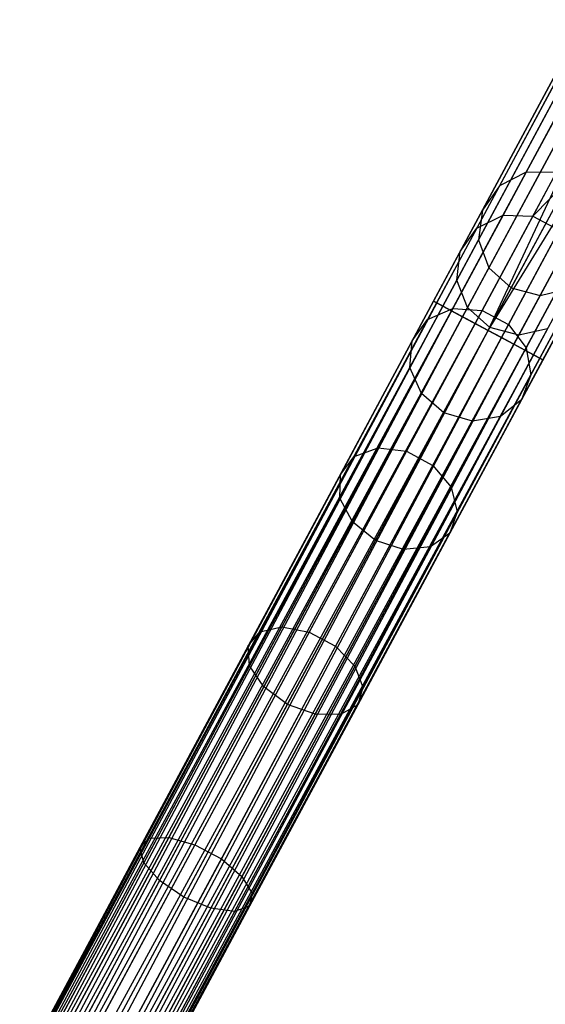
# Model space of a CAD drawing. Extents: x -102 to 101, y -101 to 102.
# Tile 245 of 256: x 30 to 38, y 60 to 76. Entities that reach past the tile are written whole.
import ezdxf

# ---------------------------------------------------------------- set-up
doc = ezdxf.new("R2010")
doc.units = 0
doc.header["$LTSCALE"] = 25.4
doc.layers.get('0').update_dxf_attribs({"linetype": 'CONTINUOUS'})

# ---------------------------------------------------------------- blocks, each defined once
blk = doc.blocks.new('NL2500012268_STL')
at = {"color": 0}
for p, q in [((149.994, 89.602, 306.053), (141.393, 73.584, 46.053)), ((149.994, 89.602, 306.053), (141.393, 73.584, 46.053)), ((149.569, 89.384, 306.08), (140.968, 73.367, 46.08)), ((149.569, 89.384, 306.08), (140.968, 73.367, 46.08)), ((149.294, 88.994, 306.113), (140.693, 72.976, 46.113)), ((149.294, 88.994, 306.113), (140.693, 72.976, 46.113)), ((149.232, 88.52, 306.145), (140.631, 72.503, 46.145)), ((149.232, 88.52, 306.145), (140.631, 72.503, 46.145)), ((149.398, 88.072, 306.167), (140.797, 72.054, 46.167)), ((149.398, 88.072, 306.167), (140.797, 72.054, 46.167)), ((149.753, 87.751, 306.175), (141.152, 71.734, 46.175)), ((149.753, 87.751, 306.175), (141.152, 71.734, 46.175)), ((150.217, 87.632, 306.167), (141.616, 71.615, 46.167)), ((150.217, 87.632, 306.167), (141.616, 71.615, 46.167)), ((139.912, 71.523, 327.379), (141.827, 75.089, 326.963)), ((139.912, 71.523, 327.379), (141.827, 75.089, 326.963)), ((139.963, 71.495, 327.855), (141.924, 75.147, 327.428)), ((139.963, 71.495, 327.855), (141.924, 75.147, 327.428)), ((140.202, 71.367, 328.249), (142.201, 75.089, 327.814)), ((140.202, 71.367, 328.249), (142.201, 75.089, 327.814)), ((140.061, 71.442, 326.932), (141.934, 74.929, 326.525)), ((140.061, 71.442, 326.932), (141.934, 74.929, 326.525)), ((140.576, 71.166, 328.471), (142.596, 74.929, 328.032)), ((140.576, 71.166, 328.471), (142.596, 74.929, 328.032)), ((140.787, 71.053, 328.5), (142.596, 74.929, 328.032)), ((140.787, 71.053, 328.5), (142.596, 74.929, 328.032)), ((140.377, 71.273, 326.615), (142.219, 74.702, 326.214)), ((140.377, 71.273, 326.615), (142.219, 74.702, 326.214)), ((140.787, 71.053, 328.5), (143.018, 74.702, 328.032)), ((140.787, 71.053, 328.5), (143.018, 74.702, 328.032)), ((140.997, 70.94, 328.471), (143.018, 74.702, 328.032)), ((140.997, 70.94, 328.471), (143.018, 74.702, 328.032)), ((140.787, 71.053, 326.5), (142.617, 74.462, 326.102)), ((140.787, 71.053, 326.5), (142.617, 74.462, 326.102)), ((141.371, 70.739, 328.249), (143.37, 74.462, 327.814)), ((141.371, 70.739, 328.249), (143.37, 74.462, 327.814)), ((141.196, 70.833, 326.615), (143.037, 74.262, 326.214)), ((141.196, 70.833, 326.615), (143.037, 74.262, 326.214)), ((141.512, 70.664, 326.932), (143.384, 74.15, 326.525)), ((141.512, 70.664, 326.932), (143.384, 74.15, 326.525)), ((141.61, 70.611, 327.855), (143.571, 74.262, 327.428)), ((141.61, 70.611, 327.855), (143.571, 74.262, 327.428)), ((141.661, 70.583, 327.379), (143.576, 74.15, 326.963)), ((141.661, 70.583, 327.379), (143.576, 74.15, 326.963)), ((141.393, 73.584, 46.053), (140.968, 73.367, 46.08)), ((141.393, 73.584, 46.053), (140.968, 73.367, 46.08)), ((141.393, 73.584, 46.053), (141.023, 72.895, 41.682)), ((141.393, 73.584, 46.053), (141.023, 72.895, 41.682)), ((141.871, 73.579, 46.037), (141.393, 73.584, 46.053)), ((141.871, 73.579, 46.037), (141.393, 73.584, 46.053)), ((141.871, 73.579, 46.037), (141.498, 72.883, 41.619)), ((141.871, 73.579, 46.037), (141.498, 72.883, 41.619)), ((140.968, 73.367, 46.08), (140.605, 72.691, 41.792)), ((140.968, 73.367, 46.08), (140.605, 72.691, 41.792)), ((140.968, 73.367, 46.08), (140.693, 72.976, 46.113)), ((140.968, 73.367, 46.08), (140.693, 72.976, 46.113)), ((142.096, 73.492, 46.035), (141.498, 72.883, 41.619)), ((142.096, 73.492, 46.035), (141.498, 72.883, 41.619)), ((141.023, 72.895, 41.682), (140.222, 71.403, 37.577)), ((141.023, 72.895, 41.682), (140.222, 71.403, 37.577)), ((140.693, 72.976, 46.113), (140.338, 72.316, 41.925)), ((140.693, 72.976, 46.113), (140.338, 72.316, 41.925)), ((140.605, 72.691, 41.792), (141.023, 72.895, 41.682)), ((140.605, 72.691, 41.792), (141.023, 72.895, 41.682)), ((140.693, 72.976, 46.113), (140.631, 72.503, 46.145)), ((140.693, 72.976, 46.113), (140.631, 72.503, 46.145)), ((141.498, 72.883, 41.619), (140.687, 71.374, 37.471)), ((141.498, 72.883, 41.619), (140.687, 71.374, 37.471)), ((141.023, 72.895, 41.682), (141.498, 72.883, 41.619)), ((141.023, 72.895, 41.682), (141.498, 72.883, 41.619)), ((141.498, 72.883, 41.619), (141.919, 72.656, 41.619)), ((141.498, 72.883, 41.619), (141.919, 72.656, 41.619)), ((140.605, 72.691, 41.792), (139.818, 71.227, 37.765)), ((140.605, 72.691, 41.792), (139.818, 71.227, 37.765)), ((140.338, 72.316, 41.925), (140.605, 72.691, 41.792)), ((140.338, 72.316, 41.925), (140.605, 72.691, 41.792)), ((141.919, 72.656, 41.619), (141.109, 71.148, 37.471)), ((141.919, 72.656, 41.619), (141.109, 71.148, 37.471)), ((140.631, 72.503, 46.145), (140.284, 71.858, 42.051)), ((140.631, 72.503, 46.145), (140.284, 71.858, 42.051)), ((140.631, 72.503, 46.145), (140.797, 72.054, 46.167)), ((140.631, 72.503, 46.145), (140.797, 72.054, 46.167)), ((140.338, 72.316, 41.925), (139.57, 70.886, 37.993)), ((140.338, 72.316, 41.925), (139.57, 70.886, 37.993)), ((140.284, 71.858, 42.051), (140.338, 72.316, 41.925)), ((140.284, 71.858, 42.051), (140.338, 72.316, 41.925)), ((142.192, 72.268, 41.682), (141.39, 70.775, 37.577)), ((142.192, 72.268, 41.682), (141.39, 70.775, 37.577)), ((140.797, 72.054, 46.167), (140.456, 71.42, 42.14)), ((140.797, 72.054, 46.167), (140.456, 71.42, 42.14)), ((140.797, 72.054, 46.167), (141.152, 71.734, 46.175)), ((140.797, 72.054, 46.167), (141.152, 71.734, 46.175)), ((140.284, 71.858, 42.051), (139.534, 70.46, 38.207)), ((140.284, 71.858, 42.051), (139.534, 70.46, 38.207)), ((140.456, 71.42, 42.14), (140.284, 71.858, 42.051)), ((140.456, 71.42, 42.14), (140.284, 71.858, 42.051)), ((142.252, 71.806, 41.792), (141.466, 70.342, 37.765)), ((142.252, 71.806, 41.792), (141.466, 70.342, 37.765)), ((141.152, 71.734, 46.175), (140.813, 71.103, 42.172)), ((141.152, 71.734, 46.175), (140.813, 71.103, 42.172)), ((141.152, 71.734, 46.175), (141.616, 71.615, 46.167)), ((141.152, 71.734, 46.175), (141.616, 71.615, 46.167)), ((141.616, 71.615, 46.167), (142.081, 71.724, 46.145)), ((141.616, 71.615, 46.167), (142.081, 71.724, 46.145)), ((139.912, 71.523, 327.379), (122.227, 38.59, 327.621)), ((122.227, 38.59, 327.379), (139.912, 71.523, 327.379)), ((139.912, 71.523, 327.379), (122.227, 38.59, 327.621)), ((122.227, 38.59, 327.379), (139.912, 71.523, 327.379)), ((122.227, 38.59, 327.621), (139.963, 71.495, 327.855)), ((122.227, 38.59, 327.621), (139.963, 71.495, 327.855)), ((122.278, 38.562, 327.145), (139.912, 71.523, 327.379)), ((122.278, 38.562, 327.145), (139.912, 71.523, 327.379)), ((122.278, 38.562, 327.855), (139.963, 71.495, 327.855)), ((122.278, 38.562, 327.855), (139.963, 71.495, 327.855)), ((139.963, 71.495, 327.855), (122.377, 38.509, 328.068)), ((139.963, 71.495, 327.855), (122.377, 38.509, 328.068)), ((139.963, 71.495, 327.855), (139.912, 71.523, 327.379)), ((139.912, 71.523, 327.379), (140.061, 71.442, 326.932)), ((139.912, 71.523, 327.379), (140.061, 71.442, 326.932)), ((139.963, 71.495, 327.855), (139.912, 71.523, 327.379)), ((140.202, 71.367, 328.249), (139.963, 71.495, 327.855)), ((140.202, 71.367, 328.249), (139.963, 71.495, 327.855)), ((141.616, 71.615, 46.167), (141.275, 70.98, 42.14)), ((141.616, 71.615, 46.167), (141.275, 70.98, 42.14)), ((140.061, 71.442, 326.932), (122.278, 38.562, 327.145)), ((140.061, 71.442, 326.932), (122.278, 38.562, 327.145)), ((122.377, 38.509, 326.932), (140.061, 71.442, 326.932)), ((122.377, 38.509, 326.932), (140.061, 71.442, 326.932)), ((122.377, 38.509, 328.068), (140.202, 71.367, 328.249)), ((122.377, 38.509, 328.068), (140.202, 71.367, 328.249)), ((122.518, 38.434, 326.751), (140.061, 71.442, 326.932)), ((122.518, 38.434, 326.751), (140.061, 71.442, 326.932)), ((122.518, 38.434, 328.249), (140.202, 71.367, 328.249)), ((122.518, 38.434, 328.249), (140.202, 71.367, 328.249)), ((140.202, 71.367, 328.249), (122.692, 38.34, 328.385)), ((140.202, 71.367, 328.249), (122.692, 38.34, 328.385)), ((140.222, 71.403, 37.577), (139.025, 69.175, 33.927)), ((140.222, 71.403, 37.577), (139.025, 69.175, 33.927)), ((140.687, 71.374, 37.471), (139.478, 69.122, 33.781)), ((140.687, 71.374, 37.471), (139.478, 69.122, 33.781)), ((140.456, 71.42, 42.14), (139.718, 70.045, 38.358)), ((140.456, 71.42, 42.14), (139.718, 70.045, 38.358)), ((139.818, 71.227, 37.765), (140.222, 71.403, 37.577)), ((139.818, 71.227, 37.765), (140.222, 71.403, 37.577)), ((140.061, 71.442, 326.932), (140.377, 71.273, 326.615)), ((140.061, 71.442, 326.932), (140.377, 71.273, 326.615)), ((140.576, 71.166, 328.471), (140.202, 71.367, 328.249)), ((140.576, 71.166, 328.471), (140.202, 71.367, 328.249)), ((140.222, 71.403, 37.577), (140.687, 71.374, 37.471)), ((140.222, 71.403, 37.577), (140.687, 71.374, 37.471)), ((140.813, 71.103, 42.172), (140.456, 71.42, 42.14)), ((140.813, 71.103, 42.172), (140.456, 71.42, 42.14)), ((140.687, 71.374, 37.471), (141.109, 71.148, 37.471)), ((140.687, 71.374, 37.471), (141.109, 71.148, 37.471)), ((142.087, 71.377, 41.925), (141.319, 69.947, 37.993)), ((142.087, 71.377, 41.925), (141.319, 69.947, 37.993)), ((140.377, 71.273, 326.615), (122.518, 38.434, 326.751)), ((140.377, 71.273, 326.615), (122.518, 38.434, 326.751)), ((122.692, 38.34, 326.615), (140.377, 71.273, 326.615)), ((122.692, 38.34, 326.615), (140.377, 71.273, 326.615)), ((122.692, 38.34, 328.385), (140.576, 71.166, 328.471)), ((122.692, 38.34, 328.385), (140.576, 71.166, 328.471)), ((122.891, 38.233, 326.529), (140.377, 71.273, 326.615)), ((122.891, 38.233, 326.529), (140.377, 71.273, 326.615)), ((122.891, 38.233, 328.471), (140.576, 71.166, 328.471)), ((122.891, 38.233, 328.471), (140.576, 71.166, 328.471)), ((139.818, 71.227, 37.765), (138.645, 69.041, 34.185)), ((139.818, 71.227, 37.765), (138.645, 69.041, 34.185)), ((139.57, 70.886, 37.993), (139.818, 71.227, 37.765)), ((139.57, 70.886, 37.993), (139.818, 71.227, 37.765)), ((140.377, 71.273, 326.615), (140.787, 71.053, 326.5)), ((140.377, 71.273, 326.615), (140.787, 71.053, 326.5)), ((140.787, 71.053, 328.5), (140.576, 71.166, 328.471)), ((140.787, 71.053, 328.5), (140.576, 71.166, 328.471)), ((122.891, 38.233, 326.529), (140.787, 71.053, 326.5)), ((122.891, 38.233, 326.529), (140.787, 71.053, 326.5)), ((123.102, 38.12, 328.5), (140.787, 71.053, 328.5)), ((123.102, 38.12, 328.5), (140.787, 71.053, 328.5)), ((123.102, 38.12, 326.5), (140.787, 71.053, 326.5)), ((123.102, 38.12, 326.5), (140.787, 71.053, 326.5)), ((123.313, 38.007, 326.529), (140.787, 71.053, 326.5)), ((123.313, 38.007, 326.529), (140.787, 71.053, 326.5)), ((141.109, 71.148, 37.471), (139.9, 68.896, 33.781)), ((141.109, 71.148, 37.471), (139.9, 68.896, 33.781)), ((140.079, 69.736, 38.413), (140.813, 71.103, 42.172)), ((140.079, 69.736, 38.413), (140.813, 71.103, 42.172)), ((140.787, 71.053, 326.5), (141.196, 70.833, 326.615)), ((140.997, 70.94, 328.471), (140.787, 71.053, 328.5)), ((140.997, 70.94, 328.471), (140.787, 71.053, 328.5)), ((140.787, 71.053, 326.5), (141.196, 70.833, 326.615)), ((141.275, 70.98, 42.14), (140.813, 71.103, 42.172)), ((141.275, 70.98, 42.14), (140.813, 71.103, 42.172)), ((141.735, 71.079, 42.051), (140.984, 69.681, 38.207)), ((141.735, 71.079, 42.051), (140.984, 69.681, 38.207)), ((141.109, 71.148, 37.471), (141.39, 70.775, 37.577)), ((141.109, 71.148, 37.471), (141.39, 70.775, 37.577)), ((141.735, 71.079, 42.051), (141.275, 70.98, 42.14)), ((141.735, 71.079, 42.051), (141.275, 70.98, 42.14)), ((123.313, 38.007, 328.471), (140.997, 70.94, 328.471)), ((123.313, 38.007, 328.471), (140.997, 70.94, 328.471)), ((140.997, 70.94, 328.471), (123.511, 37.9, 328.385)), ((140.997, 70.94, 328.471), (123.511, 37.9, 328.385)), ((139.57, 70.886, 37.993), (138.424, 68.752, 34.495)), ((139.57, 70.886, 37.993), (138.424, 68.752, 34.495)), ((139.534, 70.46, 38.207), (139.57, 70.886, 37.993)), ((139.534, 70.46, 38.207), (139.57, 70.886, 37.993)), ((141.275, 70.98, 42.14), (140.536, 69.605, 38.358)), ((141.275, 70.98, 42.14), (140.536, 69.605, 38.358)), ((141.371, 70.739, 328.249), (140.997, 70.94, 328.471)), ((141.371, 70.739, 328.249), (140.997, 70.94, 328.471)), ((141.196, 70.833, 326.615), (123.313, 38.007, 326.529)), ((141.196, 70.833, 326.615), (123.313, 38.007, 326.529)), ((123.511, 37.9, 326.615), (141.196, 70.833, 326.615)), ((123.511, 37.9, 326.615), (141.196, 70.833, 326.615)), ((123.511, 37.9, 328.385), (141.371, 70.739, 328.249)), ((123.511, 37.9, 328.385), (141.371, 70.739, 328.249)), ((123.686, 37.806, 326.751), (141.196, 70.833, 326.615)), ((123.686, 37.806, 326.751), (141.196, 70.833, 326.615)), ((123.686, 37.806, 328.249), (141.371, 70.739, 328.249)), ((123.686, 37.806, 328.249), (141.371, 70.739, 328.249)), ((141.371, 70.739, 328.249), (123.827, 37.731, 328.068)), ((141.371, 70.739, 328.249), (123.827, 37.731, 328.068)), ((141.39, 70.775, 37.577), (140.194, 68.547, 33.927)), ((141.39, 70.775, 37.577), (140.194, 68.547, 33.927)), ((141.196, 70.833, 326.615), (141.512, 70.664, 326.932)), ((141.196, 70.833, 326.615), (141.512, 70.664, 326.932)), ((141.61, 70.611, 327.855), (141.371, 70.739, 328.249)), ((141.61, 70.611, 327.855), (141.371, 70.739, 328.249)), ((141.39, 70.775, 37.577), (141.466, 70.342, 37.765)), ((141.39, 70.775, 37.577), (141.466, 70.342, 37.765)), ((141.512, 70.664, 326.932), (123.686, 37.806, 326.751)), ((141.512, 70.664, 326.932), (123.686, 37.806, 326.751)), ((123.827, 37.731, 326.932), (141.512, 70.664, 326.932)), ((123.827, 37.731, 326.932), (141.512, 70.664, 326.932)), ((123.827, 37.731, 328.068), (141.61, 70.611, 327.855)), ((123.827, 37.731, 328.068), (141.61, 70.611, 327.855)), ((123.926, 37.678, 327.145), (141.512, 70.664, 326.932)), ((123.926, 37.678, 327.145), (141.512, 70.664, 326.932)), ((123.926, 37.678, 327.855), (141.61, 70.611, 327.855)), ((123.926, 37.678, 327.855), (141.61, 70.611, 327.855)), ((141.661, 70.583, 327.379), (123.926, 37.678, 327.145)), ((141.661, 70.583, 327.379), (123.926, 37.678, 327.145)), ((141.61, 70.611, 327.855), (123.976, 37.65, 327.621)), ((141.61, 70.611, 327.855), (123.976, 37.65, 327.621)), ((123.976, 37.65, 327.379), (141.661, 70.583, 327.379)), ((123.976, 37.65, 327.621), (141.661, 70.583, 327.379)), ((123.976, 37.65, 327.621), (141.661, 70.583, 327.379)), ((123.976, 37.65, 327.379), (141.661, 70.583, 327.379)), ((141.512, 70.664, 326.932), (141.661, 70.583, 327.379)), ((141.512, 70.664, 326.932), (141.661, 70.583, 327.379)), ((141.661, 70.583, 327.379), (141.61, 70.611, 327.855)), ((141.661, 70.583, 327.379), (141.61, 70.611, 327.855)), ((139.534, 70.46, 38.207), (138.413, 68.373, 34.788)), ((139.534, 70.46, 38.207), (138.413, 68.373, 34.788)), ((139.718, 70.045, 38.358), (139.534, 70.46, 38.207)), ((139.718, 70.045, 38.358), (139.534, 70.46, 38.207)), ((141.466, 70.342, 37.765), (140.292, 68.156, 34.185)), ((141.466, 70.342, 37.765), (140.292, 68.156, 34.185)), ((141.466, 70.342, 37.765), (141.319, 69.947, 37.993)), ((141.466, 70.342, 37.765), (141.319, 69.947, 37.993)), ((139.718, 70.045, 38.358), (138.615, 67.992, 34.996)), ((139.718, 70.045, 38.358), (138.615, 67.992, 34.996)), ((140.079, 69.736, 38.413), (139.718, 70.045, 38.358)), ((140.079, 69.736, 38.413), (139.718, 70.045, 38.358)), ((141.319, 69.947, 37.993), (140.173, 67.812, 34.495)), ((141.319, 69.947, 37.993), (140.173, 67.812, 34.495)), ((141.319, 69.947, 37.993), (140.984, 69.681, 38.207)), ((141.319, 69.947, 37.993), (140.984, 69.681, 38.207)), ((138.984, 67.696, 35.071), (140.079, 69.736, 38.413)), ((138.984, 67.696, 35.071), (140.079, 69.736, 38.413)), ((140.536, 69.605, 38.358), (140.079, 69.736, 38.413)), ((140.536, 69.605, 38.358), (140.079, 69.736, 38.413)), ((140.536, 69.605, 38.358), (139.434, 67.552, 34.996)), ((140.536, 69.605, 38.358), (139.434, 67.552, 34.996)), ((140.984, 69.681, 38.207), (139.863, 67.594, 34.788)), ((140.984, 69.681, 38.207), (139.863, 67.594, 34.788)), ((140.984, 69.681, 38.207), (140.536, 69.605, 38.358)), ((140.984, 69.681, 38.207), (140.536, 69.605, 38.358)), ((139.025, 69.175, 33.927), (137.489, 66.314, 30.898)), ((139.025, 69.175, 33.927), (137.489, 66.314, 30.898)), ((139.478, 69.122, 33.781), (137.925, 66.231, 30.72)), ((139.478, 69.122, 33.781), (137.925, 66.231, 30.72)), ((138.645, 69.041, 34.185), (139.025, 69.175, 33.927)), ((138.645, 69.041, 34.185), (139.025, 69.175, 33.927)), ((139.025, 69.175, 33.927), (139.478, 69.122, 33.781)), ((139.025, 69.175, 33.927), (139.478, 69.122, 33.781)), ((139.478, 69.122, 33.781), (139.9, 68.896, 33.781)), ((139.478, 69.122, 33.781), (139.9, 68.896, 33.781)), ((138.645, 69.041, 34.185), (137.138, 66.234, 31.214)), ((138.645, 69.041, 34.185), (137.138, 66.234, 31.214)), ((138.424, 68.752, 34.495), (138.645, 69.041, 34.185)), ((138.424, 68.752, 34.495), (138.645, 69.041, 34.185)), ((139.9, 68.896, 33.781), (138.347, 66.004, 30.72)), ((139.9, 68.896, 33.781), (138.347, 66.004, 30.72)), ((139.9, 68.896, 33.781), (140.194, 68.547, 33.927)), ((139.9, 68.896, 33.781), (140.194, 68.547, 33.927)), ((138.424, 68.752, 34.495), (136.952, 66.01, 31.594)), ((138.424, 68.752, 34.495), (136.952, 66.01, 31.594)), ((138.413, 68.373, 34.788), (138.424, 68.752, 34.495)), ((138.413, 68.373, 34.788), (138.424, 68.752, 34.495)), ((140.194, 68.547, 33.927), (138.657, 65.686, 30.898)), ((140.194, 68.547, 33.927), (138.657, 65.686, 30.898)), ((140.194, 68.547, 33.927), (140.292, 68.156, 34.185)), ((140.194, 68.547, 33.927), (140.292, 68.156, 34.185)), ((138.413, 68.373, 34.788), (136.974, 65.693, 31.952)), ((138.413, 68.373, 34.788), (136.974, 65.693, 31.952)), ((138.615, 67.992, 34.996), (138.413, 68.373, 34.788)), ((138.615, 67.992, 34.996), (138.413, 68.373, 34.788)), ((140.292, 68.156, 34.185), (138.785, 65.349, 31.214)), ((140.292, 68.156, 34.185), (138.785, 65.349, 31.214)), ((140.292, 68.156, 34.185), (140.173, 67.812, 34.495)), ((140.292, 68.156, 34.185), (140.173, 67.812, 34.495)), ((138.615, 67.992, 34.996), (137.2, 65.356, 32.206)), ((138.615, 67.992, 34.996), (137.2, 65.356, 32.206)), ((138.984, 67.696, 35.071), (138.615, 67.992, 34.996)), ((138.984, 67.696, 35.071), (138.615, 67.992, 34.996)), ((137.577, 65.076, 32.297), (138.984, 67.696, 35.071)), ((137.577, 65.076, 32.297), (138.984, 67.696, 35.071)), ((140.173, 67.812, 34.495), (138.701, 65.071, 31.594)), ((140.173, 67.812, 34.495), (138.701, 65.071, 31.594)), ((139.434, 67.552, 34.996), (138.984, 67.696, 35.071)), ((139.434, 67.552, 34.996), (138.984, 67.696, 35.071)), ((140.173, 67.812, 34.495), (139.863, 67.594, 34.788)), ((140.173, 67.812, 34.495), (139.863, 67.594, 34.788)), ((139.434, 67.552, 34.996), (138.019, 64.917, 32.206)), ((139.434, 67.552, 34.996), (138.019, 64.917, 32.206)), ((139.863, 67.594, 34.788), (138.425, 64.915, 31.952)), ((139.863, 67.594, 34.788), (138.425, 64.915, 31.952)), ((139.863, 67.594, 34.788), (139.434, 67.552, 34.996)), ((139.863, 67.594, 34.788), (139.434, 67.552, 34.996)), ((137.489, 66.314, 30.898), (135.683, 62.95, 28.63)), ((137.489, 66.314, 30.898), (135.683, 62.95, 28.63)), ((137.138, 66.234, 31.214), (137.489, 66.314, 30.898)), ((137.138, 66.234, 31.214), (137.489, 66.314, 30.898)), ((137.489, 66.314, 30.898), (137.925, 66.231, 30.72)), ((137.489, 66.314, 30.898), (137.925, 66.231, 30.72)), ((137.138, 66.234, 31.214), (135.366, 62.935, 28.989)), ((137.138, 66.234, 31.214), (135.366, 62.935, 28.989)), ((137.925, 66.231, 30.72), (136.1, 62.831, 28.428)), ((137.925, 66.231, 30.72), (136.1, 62.831, 28.428)), ((136.952, 66.01, 31.594), (137.138, 66.234, 31.214)), ((136.952, 66.01, 31.594), (137.138, 66.234, 31.214)), ((137.925, 66.231, 30.72), (138.347, 66.004, 30.72)), ((137.925, 66.231, 30.72), (138.347, 66.004, 30.72)), ((136.952, 66.01, 31.594), (135.221, 62.788, 29.421)), ((136.952, 66.01, 31.594), (135.221, 62.788, 29.421)), ((138.347, 66.004, 30.72), (136.522, 62.605, 28.428)), ((138.347, 66.004, 30.72), (136.522, 62.605, 28.428)), ((136.974, 65.693, 31.952), (136.952, 66.01, 31.594)), ((136.974, 65.693, 31.952), (136.952, 66.01, 31.594)), ((138.347, 66.004, 30.72), (138.657, 65.686, 30.898)), ((138.347, 66.004, 30.72), (138.657, 65.686, 30.898)), ((136.974, 65.693, 31.952), (135.283, 62.544, 29.828)), ((136.974, 65.693, 31.952), (135.283, 62.544, 29.828)), ((138.657, 65.686, 30.898), (136.851, 62.323, 28.63)), ((138.657, 65.686, 30.898), (136.851, 62.323, 28.63)), ((137.2, 65.356, 32.206), (136.974, 65.693, 31.952)), ((137.2, 65.356, 32.206), (136.974, 65.693, 31.952)), ((138.657, 65.686, 30.898), (138.785, 65.349, 31.214)), ((138.657, 65.686, 30.898), (138.785, 65.349, 31.214)), ((137.2, 65.356, 32.206), (135.536, 62.258, 30.116)), ((137.2, 65.356, 32.206), (135.536, 62.258, 30.116)), ((138.785, 65.349, 31.214), (137.013, 62.05, 28.989)), ((138.785, 65.349, 31.214), (137.013, 62.05, 28.989)), ((137.577, 65.076, 32.297), (137.2, 65.356, 32.206)), ((137.577, 65.076, 32.297), (137.2, 65.356, 32.206)), ((138.785, 65.349, 31.214), (138.701, 65.071, 31.594)), ((138.785, 65.349, 31.214), (138.701, 65.071, 31.594)), ((135.923, 61.996, 30.221), (137.577, 65.076, 32.297)), ((135.923, 61.996, 30.221), (137.577, 65.076, 32.297)), ((138.701, 65.071, 31.594), (136.971, 61.848, 29.421)), ((138.701, 65.071, 31.594), (136.971, 61.848, 29.421)), ((138.019, 64.917, 32.206), (137.577, 65.076, 32.297)), ((138.019, 64.917, 32.206), (137.577, 65.076, 32.297)), ((138.701, 65.071, 31.594), (138.425, 64.915, 31.952)), ((138.701, 65.071, 31.594), (138.425, 64.915, 31.952)), ((138.019, 64.917, 32.206), (136.355, 61.818, 30.116)), ((138.019, 64.917, 32.206), (136.355, 61.818, 30.116)), ((138.425, 64.915, 31.952), (136.733, 61.765, 29.828)), ((138.425, 64.915, 31.952), (136.733, 61.765, 29.828)), ((138.425, 64.915, 31.952), (138.019, 64.917, 32.206)), ((138.425, 64.915, 31.952), (138.019, 64.917, 32.206)), ((135.366, 62.935, 28.989), (133.411, 59.293, 27.612)), ((135.366, 62.935, 28.989), (133.411, 59.293, 27.612)), ((135.683, 62.95, 28.63), (133.69, 59.239, 27.227)), ((135.683, 62.95, 28.63), (133.69, 59.239, 27.227)), ((136.1, 62.831, 28.428), (134.086, 59.08, 27.009)), ((136.1, 62.831, 28.428), (134.086, 59.08, 27.009)), ((135.221, 62.788, 29.421), (135.366, 62.935, 28.989)), ((135.221, 62.788, 29.421), (135.366, 62.935, 28.989)), ((135.366, 62.935, 28.989), (135.683, 62.95, 28.63)), ((135.366, 62.935, 28.989), (135.683, 62.95, 28.63)), ((135.683, 62.95, 28.63), (136.1, 62.831, 28.428)), ((135.683, 62.95, 28.63), (136.1, 62.831, 28.428)), ((136.1, 62.831, 28.428), (136.522, 62.605, 28.428)), ((136.1, 62.831, 28.428), (136.522, 62.605, 28.428)), ((135.221, 62.788, 29.421), (133.312, 59.232, 28.076)), ((135.221, 62.788, 29.421), (133.312, 59.232, 28.076)), ((135.283, 62.544, 29.828), (135.221, 62.788, 29.421)), ((135.283, 62.544, 29.828), (135.221, 62.788, 29.421)), ((135.283, 62.544, 29.828), (133.416, 59.068, 28.513)), ((135.283, 62.544, 29.828), (133.416, 59.068, 28.513)), ((136.522, 62.605, 28.428), (134.507, 58.853, 27.009)), ((136.522, 62.605, 28.428), (134.507, 58.853, 27.009)), ((135.536, 62.258, 30.116), (135.283, 62.544, 29.828)), ((135.536, 62.258, 30.116), (135.283, 62.544, 29.828)), ((136.522, 62.605, 28.428), (136.851, 62.323, 28.63)), ((136.522, 62.605, 28.428), (136.851, 62.323, 28.63)), ((135.536, 62.258, 30.116), (133.7, 58.839, 28.823)), ((135.536, 62.258, 30.116), (133.7, 58.839, 28.823)), ((136.851, 62.323, 28.63), (134.858, 58.611, 27.227)), ((136.851, 62.323, 28.63), (134.858, 58.611, 27.227)), ((135.923, 61.996, 30.221), (135.536, 62.258, 30.116)), ((135.923, 61.996, 30.221), (135.536, 62.258, 30.116)), ((136.851, 62.323, 28.63), (137.013, 62.05, 28.989)), ((136.851, 62.323, 28.63), (137.013, 62.05, 28.989)), ((137.013, 62.05, 28.989), (135.058, 58.409, 27.612)), ((137.013, 62.05, 28.989), (135.058, 58.409, 27.612)), ((137.013, 62.05, 28.989), (136.971, 61.848, 29.421)), ((137.013, 62.05, 28.989), (136.971, 61.848, 29.421)), ((134.098, 58.597, 28.935), (135.923, 61.996, 30.221)), ((134.098, 58.597, 28.935), (135.923, 61.996, 30.221)), ((136.355, 61.818, 30.116), (135.923, 61.996, 30.221)), ((136.355, 61.818, 30.116), (135.923, 61.996, 30.221)), ((136.355, 61.818, 30.116), (134.519, 58.399, 28.823)), ((136.355, 61.818, 30.116), (134.519, 58.399, 28.823)), ((136.733, 61.765, 29.828), (134.866, 58.289, 28.513)), ((136.733, 61.765, 29.828), (134.866, 58.289, 28.513)), ((136.971, 61.848, 29.421), (135.061, 58.292, 28.076)), ((136.971, 61.848, 29.421), (135.061, 58.292, 28.076)), ((136.733, 61.765, 29.828), (136.355, 61.818, 30.116)), ((136.733, 61.765, 29.828), (136.355, 61.818, 30.116)), ((136.971, 61.848, 29.421), (136.733, 61.765, 29.828)), ((136.971, 61.848, 29.421), (136.733, 61.765, 29.828))]:
    blk.add_line(p, q, dxfattribs=at)

msp = doc.modelspace()

# ---------------------------------------------------------------- block references
at = {"color": 0}
msp.add_blockref('NL2500012268_STL', (-103.369, -0.081, -1716.928), dxfattribs=at)

doc.saveas('drawing.dxf')
